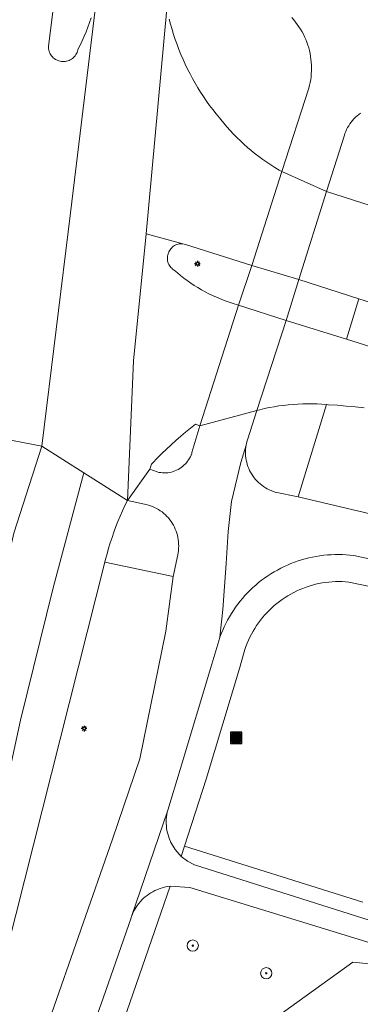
# Model space of a CAD drawing. Header units: metres. Extents: x 152610 to 160096, y 456114 to 462495.
# Tile 230 of 256: x 156951 to 156975, y 460045 to 460114. Entities that reach past the tile are written whole.
import ezdxf

# ---------------------------------------------------------------- set-up
doc = ezdxf.new("R2010")
doc.units = ezdxf.units.M
doc.header["$LTSCALE"] = 0.5
doc.layers.get('0').update_dxf_attribs({"linetype": 'CONTINUOUS'})
for name, color, linetype, lineweight in [('B-PV-GR-BEPLANTING_CULTUUR_BOSPLANTSOEN-GV', 251, 'CONTINUOUS', 18), ('B-PV-GR-BOOM-S', 251, 'CONTINUOUS', 25), ('B-PV-IE-MEUBILAIR-S', 251, 'CONTINUOUS', 25), ('B-PV-IE-MEUBILAIR_WEGMEUBILAIR_AFVALBAK-S', 251, 'CONTINUOUS', 25), ('B-PV-OG-TERREIN_BEGROEID-GV', 251, 'CONTINUOUS', 18), ('B-PV-OG-WEG-GV', 251, 'CONTINUOUS', 18), ('B-PV-VH-GESLOTENVERHARDING_ASFALT-GV', 251, 'CONTINUOUS', 18), ('B-PV-VH-OPENVERHARDING_BETONSTRAATSTEEN-GV', 251, 'CONTINUOUS', 18), ('B-PV-VH-OPENVERHARDING_TEGEL-GV', 251, 'CONTINUOUS', 18)]:
    doc.layers.add(name, color=color, linetype=linetype, lineweight=lineweight)
doc.styles.add('NLCS-ISO', font='NLCS-ISO.ttf')

# ---------------------------------------------------------------- blocks, each defined once
blk = doc.blocks.new('SIE-WEG_AFVALBAK-SO')
h = blk.add_hatch(color=256)
h.dxf.hatch_style = 1
h.paths.add_polyline_path([(-1.5, -1.5), (1.5, -1.5), (1.5, 1.5), (-1.5, 1.5)])
for points in [[(-2, -2), (2, -2), (2, 2), (-2, 2)], [(-1.5, -1.5), (1.5, -1.5), (1.5, 1.5), (-1.5, 1.5)]]:
    blk.add_lwpolyline(points, close=True)
blk = doc.blocks.new('SIE-MEUBILAIR_PAAL_LICHTMAST-SO')
for points in [[(-0.62, 0), (-1, 0)], [(-0.71, 0.71), (-0.44, 0.44)], [(0, 1), (0, 0.62)], [(0.44, 0.44), (0.71, 0.71)], [(1, 0), (0.62, 0)], [(-0.71, -0.71), (-0.44, -0.44)], [(0, -0.62), (0, -1)], [(0.44, -0.44), (0.71, -0.71)]]:
    blk.add_lwpolyline(points)
blk.add_circle((0, 0), 0.5)
blk = doc.blocks.new('SGR-BOOM_GBKN-SO')
at = {"linetype": 'ByBlock', "lineweight": 18}
h = blk.add_hatch(color=0, dxfattribs=at)
h.dxf.hatch_style = 1
edge = h.paths.add_edge_path()
edge.add_arc((0, 0), 0.25, 0, 360)
at = {"color": 0, "linetype": 'ByBlock', "lineweight": 18}
for radius in [2, 0.25]:
    blk.add_circle((0, 0), radius, dxfattribs=at)
at = {"color": 0, "linetype": 'ByBlock', "lineweight": 18, "style": 'NLCS-ISO'}
blk.add_attdef('SOORT', (2.5, 0), '', height=1.5, dxfattribs=at)

msp = doc.modelspace()

# ---------------------------------------------------------------- linework, layer by layer
at = {"layer": 'B-PV-GR-BEPLANTING_CULTUUR_BOSPLANTSOEN-GV', "flags": 128}
msp.add_lwpolyline([(156978.154, 460047.163), (156974.64, 460047.51), (156956.5, 460034.45), (156950.14, 460018.36), (156943.067, 460000), (156939.4, 459990.48), (156938.63, 459987.35), (156938.823, 459985.583), (156939.141, 459982.669), (156941.6, 459984.79), (156946.549, 459998.752), (156946.99, 459999.999), (156953.11, 460017.3), (156957.32, 460027.84), (156961.36, 460033.17), (156977.43, 460043.05)], close=True, dxfattribs=at)
at = {"layer": 'B-PV-OG-TERREIN_BEGROEID-GV', "flags": 128}
for points in [[(156961.64, 460114.211), (156961.737, 460113.847), (156961.841, 460113.485), (156961.952, 460113.125), (156962.071, 460112.768), (156962.198, 460112.413), (156962.333, 460112.062), (156962.474, 460111.713), (156962.623, 460111.367), (156962.78, 460111.025), (156962.944, 460110.686), (156963.114, 460110.35), (156963.292, 460110.018), (156963.477, 460109.69), (156963.669, 460109.366), (156963.868, 460109.047), (156964.073, 460108.731), (156964.286, 460108.42), (156964.504, 460108.113), (156964.729, 460107.812), (156964.961, 460107.515), (156965.199, 460107.223), (156965.289, 460107.115), (156965.506, 460106.849), (156965.729, 460106.588), (156965.957, 460106.332), (156966.192, 460106.081), (156966.433, 460105.836), (156966.679, 460105.597), (156966.931, 460105.364), (156967.188, 460105.136), (156967.45, 460104.915), (156967.717, 460104.699), (156967.99, 460104.49), (156968.267, 460104.288), (156968.549, 460104.091), (156968.835, 460103.902), (156969.126, 460103.719), (156969.42, 460103.543), (156969.601, 460103.44), (156971.526, 460109.335), (156971.577, 460109.535), (156971.619, 460109.736), (156971.654, 460109.939), (156971.681, 460110.144), (156971.7, 460110.349), (156971.711, 460110.554), (156971.714, 460110.76), (156971.71, 460110.966), (156971.697, 460111.172), (156971.676, 460111.377), (156971.647, 460111.581), (156971.61, 460111.784), (156971.566, 460111.985), (156971.513, 460112.184), (156971.453, 460112.381), (156971.386, 460112.576), (156971.31, 460112.767), (156971.228, 460112.956), (156971.138, 460113.142), (156971.041, 460113.323), (156970.937, 460113.501), (156970.827, 460113.675), (156970.709, 460113.845), (156970.585, 460114.009), (156970.455, 460114.169), (156970.319, 460114.323)], [(156975.436, 460086.727), (156974.807, 460086.793), (156974.177, 460086.851), (156973.547, 460086.901), (156972.916, 460086.943), (156972.785, 460086.951), (156970.761, 460080.423), (156986.553, 460076.712)], [(156948.65, 460030.58), (156957.637, 460056.208), (156959.558, 460061.898), (156961.395, 460070.922), (156961.927, 460074.801), (156957.092, 460075.807), (156950.151, 460048.34), (156950.125, 460048.232), (156949.998, 460047.729), (156949.863, 460047.227), (156949.72, 460046.728), (156949.57, 460046.231), (156949.412, 460045.736), (156949.247, 460045.244), (156937.631, 460009.489)], [(156976.767, 460073.9), (156974.36, 460074.405), (156974.124, 460074.425), (156973.887, 460074.436), (156973.65, 460074.44), (156973.413, 460074.436), (156973.176, 460074.423), (156972.94, 460074.403), (156972.704, 460074.375), (156972.47, 460074.339), (156972.237, 460074.295), (156972.006, 460074.243), (156971.776, 460074.183), (156971.549, 460074.116), (156971.324, 460074.041), (156971.102, 460073.958), (156970.882, 460073.868), (156970.666, 460073.771), (156970.453, 460073.666), (156970.244, 460073.555), (156970.039, 460073.436), (156969.838, 460073.31), (156969.641, 460073.178), (156969.449, 460073.039), (156969.261, 460072.894), (156969.079, 460072.743), (156968.902, 460072.585), (156968.73, 460072.422), (156968.564, 460072.253), (156968.403, 460072.078), (156968.249, 460071.898), (156968.101, 460071.713), (156967.959, 460071.523), (156967.823, 460071.328), (156967.694, 460071.129), (156967.572, 460070.926), (156967.457, 460070.719), (156967.349, 460070.508), (156967.249, 460070.293), (156967.155, 460070.075), (156967.069, 460069.854), (156966.99, 460069.63), (156966.939, 460069.47), (156966.62, 460068.3), (156964.25, 460060.46), (156962.72, 460055.73), (156975.356, 460051.761)], [(156956.5, 460034.45), (156974.64, 460047.51), (156978.154, 460047.163), (156978.28, 460047.15), (156983.937, 460045.056), (156983.91, 460045.346), (156983.806, 460046.458), (156978.326, 460048.139), (156963.096, 460052.812), (156961.704, 460052.888), (156956.24, 460037.08)]]:
    msp.add_lwpolyline(points, dxfattribs=at)
at = {"layer": 'B-PV-OG-WEG-GV', "flags": 128}
msp.add_lwpolyline([(157000, 460086.604), (156975.071, 460094.434), (156974.181, 460091.569), (157000, 460083.453)], dxfattribs=at)
at = {"layer": 'B-PV-VH-GESLOTENVERHARDING_ASFALT-GV', "flags": 128}
for points in [[(156961.471, 460114.944), (156961.398, 460115.314), (156961.333, 460115.685), (156961.276, 460116.057), (156961.227, 460116.43), (156961.303, 460116.78), (156961.182, 460119.309), (156958.694, 460119.663), (156957.052, 460119.896), (156956.756, 460117.371), (156956.523, 460115.897), (156954.645, 460100.518), (156952.628, 460084.007), (156955.599, 460082.123), (156958.679, 460080.17), (156959.109, 460090.059), (156960.008, 460099.038)], [(156972.778, 460102.02), (156969.601, 460103.44), (156967.489, 460096.79), (156970.821, 460095.791)], [(156960.008, 460099.038), (156959.109, 460090.059), (156958.679, 460080.17), (156960.282, 460082.391), (156960.386, 460082.741), (156960.478, 460082.839), (156960.793, 460083.167), (156961.114, 460083.488), (156961.441, 460083.805), (156961.773, 460084.115), (156962.11, 460084.42), (156962.453, 460084.718), (156962.801, 460085.011), (156963.154, 460085.297), (156963.512, 460085.577), (156963.803, 460085.456), (156966.55, 460093.984), (156966.095, 460094.126), (156965.818, 460094.217), (156965.537, 460094.318), (156965.26, 460094.426), (156964.985, 460094.541), (156964.714, 460094.664), (156964.446, 460094.794), (156964.182, 460094.931), (156963.921, 460095.076), (156963.665, 460095.227), (156963.412, 460095.385), (156963.164, 460095.55), (156962.921, 460095.721), (156962.682, 460095.899), (156962.448, 460096.083), (156962.219, 460096.273), (156961.995, 460096.47), (156961.955, 460096.493), (156961.884, 460096.541), (156961.818, 460096.595), (156961.757, 460096.656), (156961.702, 460096.722), (156961.653, 460096.792), (156961.612, 460096.867), (156961.577, 460096.945), (156961.55, 460097.027), (156961.53, 460097.11), (156961.519, 460097.195), (156961.515, 460097.281), (156961.519, 460097.367), (156961.531, 460097.451), (156961.551, 460097.535), (156961.579, 460097.616), (156961.596, 460097.673), (156961.626, 460097.754), (156961.665, 460097.833), (156961.71, 460097.907), (156961.762, 460097.977), (156961.82, 460098.042), (156961.883, 460098.101), (156961.952, 460098.154), (156962.026, 460098.201), (156962.103, 460098.241), (156962.184, 460098.273), (156962.267, 460098.298), (156962.353, 460098.315), (156962.439, 460098.325), (156962.526, 460098.326), (156962.613, 460098.319)], [(156969.919, 460092.91), (156970.821, 460095.791), (156967.489, 460096.79), (156966.55, 460093.984)], [(156963.803, 460085.456), (156967.838, 460086.537), (156969.919, 460092.91), (156966.55, 460093.984)]]:
    msp.add_lwpolyline(points, close=True, dxfattribs=at)
for points in [[(156956.107, 460114.309), (156955.997, 460113.979), (156955.879, 460113.652), (156955.754, 460113.327), (156955.622, 460113.005), (156955.482, 460112.686), (156955.334, 460112.371), (156955.18, 460112.059), (156955.176, 460112.042), (156955.153, 460111.953), (156955.122, 460111.866), (156955.084, 460111.783), (156955.038, 460111.703), (156954.986, 460111.628), (156954.927, 460111.557), (156954.862, 460111.492), (156954.792, 460111.432), (156954.717, 460111.379), (156954.638, 460111.332), (156954.555, 460111.293), (156954.469, 460111.261), (156954.38, 460111.237), (156954.29, 460111.22), (156954.198, 460111.212), (156954.106, 460111.211), (156954.015, 460111.218), (156953.924, 460111.233), (156953.835, 460111.256), (156953.749, 460111.287), (156953.665, 460111.325), (156953.585, 460111.37), (156953.509, 460111.422), (156953.438, 460111.481), (156953.373, 460111.545), (156953.313, 460111.615), (156953.26, 460111.69), (156953.213, 460111.769), (156953.173, 460111.852), (156953.141, 460111.938), (156953.116, 460112.026), (156953.099, 460112.117), (156953.09, 460112.208), (156953.089, 460112.3), (156953.792, 460117.753)], [(156949.189, 460084.67), (156952.628, 460084.007), (156954.645, 460100.518), (156956.523, 460115.897)], [(156961.471, 460114.944), (156960.008, 460099.038), (156962.613, 460098.319), (156962.699, 460098.304), (156962.783, 460098.282), (156967.489, 460096.79), (156969.601, 460103.44), (156969.42, 460103.543), (156969.126, 460103.719), (156968.835, 460103.902), (156968.549, 460104.091), (156968.267, 460104.288), (156967.99, 460104.49), (156967.717, 460104.699), (156967.45, 460104.915), (156967.188, 460105.136), (156966.931, 460105.364), (156966.679, 460105.597), (156966.433, 460105.836), (156966.192, 460106.081), (156965.957, 460106.332), (156965.729, 460106.588), (156965.506, 460106.849), (156965.289, 460107.115), (156965.199, 460107.223), (156964.961, 460107.515), (156964.729, 460107.812), (156964.504, 460108.113), (156964.286, 460108.42), (156964.073, 460108.731), (156963.868, 460109.047), (156963.669, 460109.366), (156963.477, 460109.69), (156963.292, 460110.018), (156963.114, 460110.35), (156962.944, 460110.686), (156962.78, 460111.025), (156962.623, 460111.367), (156962.474, 460111.713), (156962.333, 460112.062), (156962.198, 460112.413), (156962.071, 460112.768), (156961.952, 460113.125), (156961.841, 460113.485), (156961.737, 460113.847), (156961.64, 460114.211)], [(156970.319, 460114.323), (156970.455, 460114.169), (156970.585, 460114.009), (156970.709, 460113.845), (156970.827, 460113.675), (156970.937, 460113.501), (156971.041, 460113.323), (156971.138, 460113.142), (156971.228, 460112.956), (156971.31, 460112.767), (156971.386, 460112.576), (156971.453, 460112.381), (156971.513, 460112.184), (156971.566, 460111.985), (156971.61, 460111.784), (156971.647, 460111.581), (156971.676, 460111.377), (156971.697, 460111.172), (156971.71, 460110.966), (156971.714, 460110.76), (156971.711, 460110.554), (156971.7, 460110.349), (156971.681, 460110.144), (156971.654, 460109.939), (156971.619, 460109.736), (156971.577, 460109.535), (156971.526, 460109.335), (156969.601, 460103.44), (156972.778, 460102.02), (156974.042, 460106.008), (156974.079, 460106.119), (156974.134, 460106.263), (156974.196, 460106.404), (156974.266, 460106.542), (156974.343, 460106.676), (156974.426, 460106.805), (156974.516, 460106.931), (156974.613, 460107.051), (156974.716, 460107.166), (156974.824, 460107.276), (156974.938, 460107.38), (156975.058, 460107.478), (156975.182, 460107.57)], [(156977.12, 460100.63), (156972.778, 460102.02), (156970.821, 460095.791), (156975.071, 460094.434), (157000, 460086.604)], [(157000, 460083.453), (156974.181, 460091.569), (156969.919, 460092.91), (156967.838, 460086.537), (156968.059, 460086.593), (156968.391, 460086.67), (156968.723, 460086.739), (156969.058, 460086.801), (156969.394, 460086.854), (156969.731, 460086.9), (156970.069, 460086.937), (156970.407, 460086.967), (156970.747, 460086.989), (156971.087, 460087.002), (156971.427, 460087.008), (156971.766, 460087.006), (156972.106, 460086.996), (156972.446, 460086.977), (156972.785, 460086.951), (156972.916, 460086.943), (156973.547, 460086.901), (156974.177, 460086.851), (156974.807, 460086.793), (156975.436, 460086.727)], [(156951.57, 460029.84), (156956.96, 460044.98), (156958.942, 460050.65), (156958.957, 460050.694), (156958.974, 460050.743), (156961.537, 460058.281), (156962.42, 460061.15), (156964.65, 460068.6), (156965.219, 460070.47), (156965.229, 460070.499), (156965.43, 460072.471), (156965.67, 460075.719), (156965.824, 460077.982), (156966.043, 460080.109), (156966.714, 460082.855), (156967.087, 460084.086), (156967.119, 460084.235), (156967.157, 460084.383), (156967.204, 460084.528), (156967.838, 460086.537), (156963.803, 460085.456), (156963.253, 460083.556), (156963.237, 460083.506), (156963.193, 460083.387), (156963.141, 460083.27), (156963.082, 460083.157), (156963.016, 460083.048), (156962.943, 460082.943), (156962.864, 460082.843), (156962.779, 460082.749), (156962.688, 460082.659), (156962.591, 460082.576), (156962.49, 460082.499), (156962.384, 460082.428), (156962.274, 460082.364), (156962.16, 460082.307), (156962.042, 460082.258), (156961.922, 460082.216), (156961.799, 460082.181), (156961.674, 460082.155), (156961.548, 460082.136), (156961.421, 460082.125), (156961.294, 460082.122), (156961.167, 460082.127), (156961.04, 460082.14), (156960.914, 460082.161), (156960.79, 460082.19), (156960.282, 460082.391), (156958.679, 460080.17), (156959.892, 460079.916), (156960.021, 460079.888), (156960.171, 460079.847), (156960.318, 460079.799), (156960.463, 460079.744), (156960.604, 460079.681), (156960.742, 460079.61), (156960.877, 460079.533), (156961.007, 460079.449), (156961.132, 460079.358), (156961.253, 460079.261), (156961.369, 460079.158), (156961.479, 460079.049), (156961.583, 460078.935), (156961.681, 460078.815), (156961.773, 460078.69), (156961.859, 460078.561), (156961.937, 460078.428), (156962.009, 460078.29), (156962.073, 460078.15), (156962.13, 460078.006), (156962.18, 460077.859), (156962.222, 460077.71), (156962.256, 460077.558), (156962.282, 460077.406), (156962.301, 460077.252), (156962.311, 460077.098), (156962.314, 460076.943), (156962.308, 460076.788), (156962.295, 460076.633), (156962.273, 460076.48), (156962.244, 460076.328), (156961.927, 460074.801), (156961.395, 460070.922), (156959.558, 460061.898), (156957.637, 460056.208), (156948.65, 460030.58)], [(156938.269, 460032.765), (156943.573, 460049.641), (156944.78, 460054.073), (156948.395, 460068), (156950.635, 460077.855), (156952.628, 460084.007), (156949.189, 460084.67), (156948.973, 460083.479), (156948.577, 460082.273), (156947.447, 460077.876), (156941.363, 460053.614), (156941.279, 460053.292), (156940.987, 460052.195), (156940.688, 460051.101), (156940.38, 460050.009), (156940.065, 460048.919), (156939.743, 460047.831), (156935.089, 460033.516)], [(156944.883, 460041.853), (156946.132, 460045.701), (156947.279, 460049.785), (156948.258, 460053.498), (156950.418, 460061.362), (156951.127, 460064.636), (156953.422, 460073.985), (156955.599, 460082.123), (156952.628, 460084.007), (156950.635, 460077.855), (156948.395, 460068), (156944.78, 460054.073), (156943.573, 460049.641), (156938.269, 460032.765)], [(156986.553, 460076.712), (156970.761, 460080.423), (156969.146, 460080.769), (156969.142, 460080.77), (156968.997, 460080.817), (156968.854, 460080.87), (156968.714, 460080.932), (156968.578, 460081), (156968.445, 460081.076), (156968.317, 460081.158), (156968.193, 460081.247), (156968.074, 460081.343), (156967.96, 460081.444), (156967.851, 460081.552), (156967.748, 460081.664), (156967.652, 460081.782), (156967.561, 460081.905), (156967.478, 460082.033), (156967.401, 460082.165), (156967.331, 460082.301), (156967.268, 460082.44), (156967.213, 460082.582), (156967.165, 460082.727), (156967.125, 460082.874), (156967.092, 460083.023), (156967.068, 460083.174), (156967.051, 460083.326), (156967.042, 460083.478), (156967.042, 460083.631), (156967.049, 460083.783), (156967.064, 460083.935), (156967.087, 460084.086), (156966.714, 460082.855), (156966.043, 460080.109), (156965.824, 460077.982), (156965.67, 460075.719), (156965.43, 460072.471), (156965.229, 460070.499), (156965.324, 460070.748), (156965.426, 460070.994), (156965.535, 460071.237), (156965.651, 460071.477), (156965.775, 460071.712), (156965.905, 460071.945), (156966.043, 460072.173), (156966.187, 460072.397), (156966.338, 460072.616), (156966.495, 460072.831), (156966.659, 460073.041), (156966.829, 460073.246), (156967.005, 460073.446), (156967.187, 460073.64), (156967.375, 460073.829), (156967.569, 460074.012), (156967.767, 460074.189), (156967.971, 460074.361), (156968.181, 460074.526), (156968.394, 460074.684), (156968.613, 460074.836), (156968.836, 460074.982), (156969.064, 460075.121), (156969.295, 460075.253), (156969.53, 460075.377), (156969.769, 460075.495), (156970.012, 460075.606), (156970.257, 460075.709), (156970.506, 460075.804), (156970.757, 460075.893), (156971.011, 460075.973), (156971.267, 460076.046), (156971.525, 460076.112), (156971.785, 460076.169), (156972.047, 460076.219), (156972.31, 460076.261), (156972.574, 460076.294), (156972.839, 460076.32), (156973.105, 460076.338), (156973.371, 460076.348), (156973.638, 460076.35), (156973.904, 460076.344), (156974.17, 460076.33), (156974.435, 460076.308), (156974.7, 460076.278), (156977.207, 460075.75)], [(156950.151, 460048.34), (156957.092, 460075.807), (156957.142, 460076.011), (156957.244, 460076.402), (156957.353, 460076.79), (156957.471, 460077.177), (156957.595, 460077.561), (156957.728, 460077.942), (156957.868, 460078.321), (156958.016, 460078.697), (156958.17, 460079.07), (156958.333, 460079.44), (156958.502, 460079.807), (156958.679, 460080.17), (156955.599, 460082.123), (156953.422, 460073.985), (156951.127, 460064.636), (156950.418, 460061.362)], [(156991.945, 460045.38), (156963.425, 460054.398), (156962.925, 460054.658), (156962.48, 460055.004), (156962.062, 460055.488), (156961.74, 460056.041), (156961.729, 460056.064), (156961.665, 460056.212), (156961.608, 460056.364), (156961.559, 460056.519), (156961.518, 460056.676), (156961.484, 460056.834), (156961.458, 460056.994), (156961.44, 460057.155), (156961.43, 460057.317), (156961.428, 460057.479), (156961.434, 460057.642), (156961.448, 460057.803), (156961.47, 460057.964), (156961.499, 460058.123), (156961.537, 460058.281), (156958.974, 460050.743), (156959.012, 460050.846), (156959.076, 460050.995), (156959.146, 460051.14), (156959.223, 460051.282), (156959.308, 460051.419), (156959.399, 460051.552), (156959.496, 460051.681), (156959.6, 460051.805), (156959.71, 460051.923), (156959.826, 460052.036), (156959.947, 460052.142), (156960.073, 460052.243), (156960.204, 460052.337), (156960.339, 460052.425), (156960.479, 460052.506), (156960.622, 460052.58), (156960.769, 460052.647), (156960.92, 460052.706), (156961.073, 460052.758), (156961.228, 460052.802), (156961.385, 460052.839), (156961.544, 460052.867), (156961.704, 460052.888), (156963.096, 460052.812), (156978.326, 460048.139)]]:
    msp.add_lwpolyline(points, dxfattribs=at)
at = {"layer": 'B-PV-VH-OPENVERHARDING_BETONSTRAATSTEEN-GV', "flags": 128}
msp.add_lwpolyline([(156953.792, 460117.753), (156953.089, 460112.3), (156953.09, 460112.208), (156953.099, 460112.117), (156953.116, 460112.026), (156953.141, 460111.938), (156953.173, 460111.852), (156953.213, 460111.769), (156953.26, 460111.69), (156953.313, 460111.615), (156953.373, 460111.545), (156953.438, 460111.481), (156953.509, 460111.422), (156953.585, 460111.37), (156953.665, 460111.325), (156953.749, 460111.287), (156953.835, 460111.256), (156953.924, 460111.233), (156954.015, 460111.218), (156954.106, 460111.211), (156954.198, 460111.212), (156954.29, 460111.22), (156954.38, 460111.237), (156954.469, 460111.261), (156954.555, 460111.293), (156954.638, 460111.332), (156954.717, 460111.379), (156954.792, 460111.432), (156954.862, 460111.492), (156954.927, 460111.557), (156954.986, 460111.628), (156955.038, 460111.703), (156955.084, 460111.783), (156955.122, 460111.866), (156955.153, 460111.953), (156955.176, 460112.042), (156955.18, 460112.059), (156955.334, 460112.371), (156955.482, 460112.686), (156955.622, 460113.005), (156955.754, 460113.327), (156955.879, 460113.652), (156955.997, 460113.979), (156956.107, 460114.309)], dxfattribs=at)
msp.add_lwpolyline([(156967.489, 460096.79), (156962.783, 460098.282), (156962.699, 460098.304), (156962.613, 460098.319), (156962.526, 460098.326), (156962.439, 460098.325), (156962.353, 460098.315), (156962.267, 460098.298), (156962.184, 460098.273), (156962.103, 460098.241), (156962.026, 460098.201), (156961.952, 460098.154), (156961.883, 460098.101), (156961.82, 460098.042), (156961.762, 460097.977), (156961.71, 460097.907), (156961.665, 460097.833), (156961.626, 460097.754), (156961.596, 460097.673), (156961.579, 460097.616), (156961.551, 460097.535), (156961.531, 460097.451), (156961.519, 460097.367), (156961.515, 460097.281), (156961.519, 460097.195), (156961.53, 460097.11), (156961.55, 460097.027), (156961.577, 460096.945), (156961.612, 460096.867), (156961.653, 460096.792), (156961.702, 460096.722), (156961.757, 460096.656), (156961.818, 460096.595), (156961.884, 460096.541), (156961.955, 460096.493), (156961.995, 460096.47), (156962.219, 460096.273), (156962.448, 460096.083), (156962.682, 460095.899), (156962.921, 460095.721), (156963.164, 460095.55), (156963.412, 460095.385), (156963.665, 460095.227), (156963.921, 460095.076), (156964.182, 460094.931), (156964.446, 460094.794), (156964.714, 460094.664), (156964.985, 460094.541), (156965.26, 460094.426), (156965.537, 460094.318), (156965.818, 460094.217), (156966.095, 460094.126), (156966.55, 460093.984)], close=True, dxfattribs=at)
at = {"layer": 'B-PV-VH-OPENVERHARDING_TEGEL-GV', "flags": 128}
for points in [[(156975.182, 460107.57), (156975.058, 460107.478), (156974.938, 460107.38), (156974.824, 460107.276), (156974.716, 460107.166), (156974.613, 460107.051), (156974.516, 460106.931), (156974.426, 460106.805), (156974.343, 460106.676), (156974.266, 460106.542), (156974.196, 460106.404), (156974.134, 460106.263), (156974.079, 460106.119), (156974.042, 460106.008), (156972.778, 460102.02), (156977.12, 460100.63)], [(156977.207, 460075.75), (156974.7, 460076.278), (156974.435, 460076.308), (156974.17, 460076.33), (156973.904, 460076.344), (156973.638, 460076.35), (156973.371, 460076.348), (156973.105, 460076.338), (156972.839, 460076.32), (156972.574, 460076.294), (156972.31, 460076.261), (156972.047, 460076.219), (156971.785, 460076.169), (156971.525, 460076.112), (156971.267, 460076.046), (156971.011, 460075.973), (156970.757, 460075.893), (156970.506, 460075.804), (156970.257, 460075.709), (156970.012, 460075.606), (156969.769, 460075.495), (156969.53, 460075.377), (156969.295, 460075.253), (156969.064, 460075.121), (156968.836, 460074.982), (156968.613, 460074.836), (156968.394, 460074.684), (156968.181, 460074.526), (156967.971, 460074.361), (156967.767, 460074.189), (156967.569, 460074.012), (156967.375, 460073.829), (156967.187, 460073.64), (156967.005, 460073.446), (156966.829, 460073.246), (156966.659, 460073.041), (156966.495, 460072.831), (156966.338, 460072.616), (156966.187, 460072.397), (156966.043, 460072.173), (156965.905, 460071.945), (156965.775, 460071.712), (156965.651, 460071.477), (156965.535, 460071.237), (156965.426, 460070.994), (156965.324, 460070.748), (156965.229, 460070.499), (156965.219, 460070.47), (156964.65, 460068.6), (156962.42, 460061.15), (156961.537, 460058.281), (156961.499, 460058.123), (156961.47, 460057.964), (156961.448, 460057.803), (156961.434, 460057.642), (156961.428, 460057.479), (156961.43, 460057.317), (156961.44, 460057.155), (156961.458, 460056.994), (156961.484, 460056.834), (156961.518, 460056.676), (156961.559, 460056.519), (156961.608, 460056.364), (156961.665, 460056.212), (156961.729, 460056.064), (156961.74, 460056.041), (156962.062, 460055.488), (156962.48, 460055.004), (156962.72, 460055.73), (156964.25, 460060.46), (156966.62, 460068.3), (156966.939, 460069.47), (156966.99, 460069.63), (156967.069, 460069.854), (156967.155, 460070.075), (156967.249, 460070.293), (156967.349, 460070.508), (156967.457, 460070.719), (156967.572, 460070.926), (156967.694, 460071.129), (156967.823, 460071.328), (156967.959, 460071.523), (156968.101, 460071.713), (156968.249, 460071.898), (156968.403, 460072.078), (156968.564, 460072.253), (156968.73, 460072.422), (156968.902, 460072.585), (156969.079, 460072.743), (156969.261, 460072.894), (156969.449, 460073.039), (156969.641, 460073.178), (156969.838, 460073.31), (156970.039, 460073.436), (156970.244, 460073.555), (156970.453, 460073.666), (156970.666, 460073.771), (156970.882, 460073.868), (156971.102, 460073.958), (156971.324, 460074.041), (156971.549, 460074.116), (156971.776, 460074.183), (156972.006, 460074.243), (156972.237, 460074.295), (156972.47, 460074.339), (156972.704, 460074.375), (156972.94, 460074.403), (156973.176, 460074.423), (156973.413, 460074.436), (156973.65, 460074.44), (156973.887, 460074.436), (156974.124, 460074.425), (156974.36, 460074.405), (156976.767, 460073.9)], [(156975.356, 460051.761), (156962.72, 460055.73), (156962.48, 460055.004), (156962.925, 460054.658), (156963.425, 460054.398), (156991.945, 460045.38)], [(156956.24, 460037.08), (156961.704, 460052.888), (156961.544, 460052.867), (156961.385, 460052.839), (156961.228, 460052.802), (156961.073, 460052.758), (156960.92, 460052.706), (156960.769, 460052.647), (156960.622, 460052.58), (156960.479, 460052.506), (156960.339, 460052.425), (156960.204, 460052.337), (156960.073, 460052.243), (156959.947, 460052.142), (156959.826, 460052.036), (156959.71, 460051.923), (156959.6, 460051.805), (156959.496, 460051.681), (156959.399, 460051.552), (156959.308, 460051.419), (156959.223, 460051.282), (156959.146, 460051.14), (156959.076, 460050.995), (156959.012, 460050.846), (156958.974, 460050.743), (156958.957, 460050.694), (156958.942, 460050.65), (156956.96, 460044.98), (156951.57, 460029.84)]]:
    msp.add_lwpolyline(points, dxfattribs=at)
for points in [[(156975.071, 460094.434), (156970.821, 460095.791), (156969.919, 460092.91), (156974.181, 460091.569)], [(156971.766, 460087.006), (156971.427, 460087.008), (156971.087, 460087.002), (156970.747, 460086.989), (156970.407, 460086.967), (156970.069, 460086.937), (156969.731, 460086.9), (156969.394, 460086.854), (156969.058, 460086.801), (156968.723, 460086.739), (156968.391, 460086.67), (156968.059, 460086.593), (156967.838, 460086.537), (156967.204, 460084.528), (156967.157, 460084.383), (156967.119, 460084.235), (156967.087, 460084.086), (156967.064, 460083.935), (156967.049, 460083.783), (156967.042, 460083.631), (156967.042, 460083.478), (156967.051, 460083.326), (156967.068, 460083.174), (156967.092, 460083.023), (156967.125, 460082.874), (156967.165, 460082.727), (156967.213, 460082.582), (156967.268, 460082.44), (156967.331, 460082.301), (156967.401, 460082.165), (156967.478, 460082.033), (156967.561, 460081.905), (156967.652, 460081.782), (156967.748, 460081.664), (156967.851, 460081.552), (156967.96, 460081.444), (156968.074, 460081.343), (156968.193, 460081.247), (156968.317, 460081.158), (156968.445, 460081.076), (156968.578, 460081), (156968.714, 460080.932), (156968.854, 460080.87), (156968.997, 460080.817), (156969.142, 460080.77), (156969.146, 460080.769), (156970.761, 460080.423), (156972.785, 460086.951), (156972.446, 460086.977), (156972.106, 460086.996)], [(156963.803, 460085.456), (156963.512, 460085.577), (156963.154, 460085.297), (156962.801, 460085.011), (156962.453, 460084.718), (156962.11, 460084.42), (156961.773, 460084.115), (156961.441, 460083.805), (156961.114, 460083.488), (156960.793, 460083.167), (156960.478, 460082.839), (156960.386, 460082.741), (156960.282, 460082.391), (156960.79, 460082.19), (156960.914, 460082.161), (156961.04, 460082.14), (156961.167, 460082.127), (156961.294, 460082.122), (156961.421, 460082.125), (156961.548, 460082.136), (156961.674, 460082.155), (156961.799, 460082.181), (156961.922, 460082.216), (156962.042, 460082.258), (156962.16, 460082.307), (156962.274, 460082.364), (156962.384, 460082.428), (156962.49, 460082.499), (156962.591, 460082.576), (156962.688, 460082.659), (156962.779, 460082.749), (156962.864, 460082.843), (156962.943, 460082.943), (156963.016, 460083.048), (156963.082, 460083.157), (156963.141, 460083.27), (156963.193, 460083.387), (156963.237, 460083.506), (156963.253, 460083.556)], [(156959.892, 460079.916), (156958.679, 460080.17), (156958.502, 460079.807), (156958.333, 460079.44), (156958.17, 460079.07), (156958.016, 460078.697), (156957.868, 460078.321), (156957.728, 460077.942), (156957.595, 460077.561), (156957.471, 460077.177), (156957.353, 460076.79), (156957.244, 460076.402), (156957.142, 460076.011), (156957.092, 460075.807), (156961.927, 460074.801), (156962.244, 460076.328), (156962.273, 460076.48), (156962.295, 460076.633), (156962.308, 460076.788), (156962.314, 460076.943), (156962.311, 460077.098), (156962.301, 460077.252), (156962.282, 460077.406), (156962.256, 460077.558), (156962.222, 460077.71), (156962.18, 460077.859), (156962.13, 460078.006), (156962.073, 460078.15), (156962.009, 460078.29), (156961.937, 460078.428), (156961.859, 460078.561), (156961.773, 460078.69), (156961.681, 460078.815), (156961.583, 460078.935), (156961.479, 460079.049), (156961.369, 460079.158), (156961.253, 460079.261), (156961.132, 460079.358), (156961.007, 460079.449), (156960.877, 460079.533), (156960.742, 460079.61), (156960.604, 460079.681), (156960.463, 460079.744), (156960.318, 460079.799), (156960.171, 460079.847), (156960.021, 460079.888)]]:
    msp.add_lwpolyline(points, close=True, dxfattribs=at)

# ---------------------------------------------------------------- block references
at = {"layer": 'B-PV-GR-BOOM-S', "xscale": 0.2, "yscale": 0.2, "zscale": 0.2}
for p in [(156963.305, 460048.689), (156968.512, 460046.737)]:
    msp.add_blockref('SGR-BOOM_GBKN-SO', p, dxfattribs=at)
at = {"layer": 'B-PV-IE-MEUBILAIR-S', "xscale": 0.2, "yscale": 0.2, "zscale": 0.2}
for p in [(156963.64, 460096.917), (156955.618, 460064.036)]:
    msp.add_blockref('SIE-MEUBILAIR_PAAL_LICHTMAST-SO', p, dxfattribs=at)
at = {"layer": 'B-PV-IE-MEUBILAIR_WEGMEUBILAIR_AFVALBAK-S', "xscale": 0.2, "yscale": 0.2, "zscale": 0.2}
msp.add_blockref('SIE-WEG_AFVALBAK-SO', (156966.378, 460063.382), dxfattribs=at)

doc.saveas('drawing.dxf')
